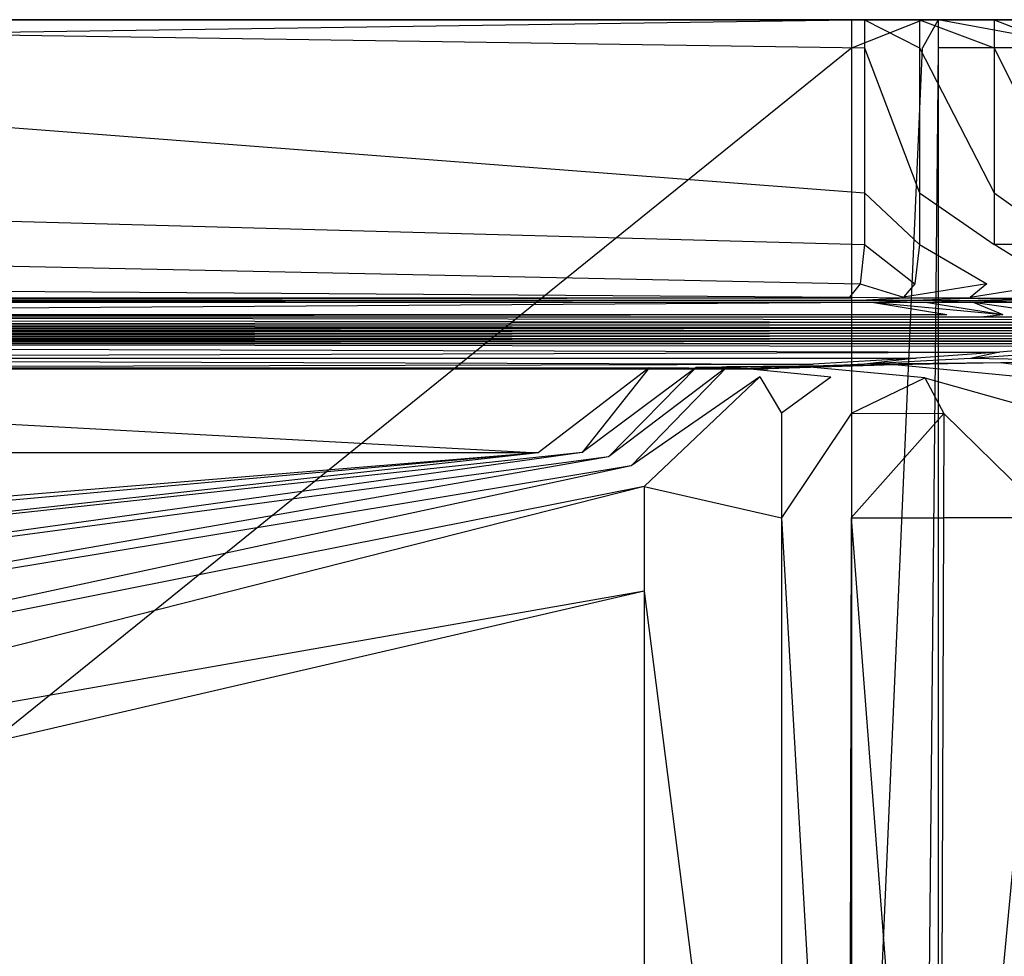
# Model space of a CAD drawing. Extents: x 0 to 0.449, y -0.345 to 0.
# Tile 23 of 26: x 0.317 to 0.405, y -0.083 to 0. Entities that reach past the tile are written whole.
import ezdxf

# ---------------------------------------------------------------- set-up
doc = ezdxf.new("R2010")
doc.units = 0
doc.layers.add('L4_BECKEN_N_691201__0___REPLACE', color=7, linetype='CONTINUOUS')

msp = doc.modelspace()

# ---------------------------------------------------------------- linework, layer by layer
at = {"layer": 'L4_BECKEN_N_691201__0___REPLACE', "color": 8}
for points, invisible_edges in [([(0.392441, -0.002487, 0.399653), (0.224384, 0, 0.399653), (0.224384, -0.002487, 0.399653), (0.392441, -0.002487, 0.399653)], 13), ([(0.224384, 0, 0.399653), (0.392441, -0.002487, 0.399653), (0.392441, 0, 0.399653), (0.224384, 0, 0.399653)], 14), ([(0.224384, 0, 0.201757), (0.432454, 0, 0.110066), (0.422433, 0, 0.073693), (0.224384, 0, 0.201757)], 14), ([(0.224384, 0, 0.399653), (0.39246, 0, 0.396446), (0.224384, 0, 0.396446), (0.224384, 0, 0.399653)], 13), ([(0.39246, 0, 0.396446), (0.224384, 0, 0.399653), (0.392441, 0, 0.399653), (0.39246, 0, 0.396446)], 14), ([(0.224384, 0, 0.003206), (0.391314, 0), (0.224384, 0), (0.224384, 0, 0.003206)], 13), ([(0.391314, 0), (0.224384, 0, 0.003206), (0.391314, 0, 0.003206), (0.391314, 0)], 14), ([(0.391314, 0), (0.224384, -0.002434), (0.224384, 0), (0.391314, 0)], 13), ([(0.224384, -0.002434), (0.391314, 0), (0.391314, -0.002487), (0.224384, -0.002434)], 14), ([(0.224384, 0, 0.201757), (0.422433, 0, 0.073693), (0.409428, 0, 0.037202), (0.224384, 0, 0.201757)], 14), ([(0.224384, 0, 0.201757), (0.409428, 0, 0.037202), (0.396005, 0, 0.004773), (0.224384, 0, 0.201757)], 14), ([(0.224384, 0, 0.201757), (0.396005, 0, 0.004773), (0.395397, 0, 0.003206), (0.224384, 0, 0.201757)], 14), ([(0.224384, 0, 0.201757), (0.395397, 0, 0.003206), (0.391314, 0, 0.003206), (0.224384, 0, 0.201757)], 14), ([(0.224384, 0, 0.201757), (0.391314, 0, 0.003206), (0.224384, 0, 0.003206), (0.224384, 0, 0.201757)], 14), ([(0.39246, 0, 0.396446), (0.224384, 0, 0.201757), (0.224384, 0, 0.396446), (0.39246, 0, 0.396446)], 14), ([(0.396876, 0, 0.396465), (0.224384, 0, 0.201757), (0.39246, 0, 0.396446), (0.396876, 0, 0.396465)], 14), ([(0.396876, 0, 0.396465), (0.402928, 0, 0.394755), (0.224384, 0, 0.201757), (0.396876, 0, 0.396465)], 14), ([(0.402928, 0, 0.394755), (0.408891, 0, 0.392523), (0.224384, 0, 0.201757), (0.402928, 0, 0.394755)], 14), ([(0.408891, 0, 0.392523), (0.414254, 0, 0.389158), (0.224384, 0, 0.201757), (0.408891, 0, 0.392523)], 14), ([(0.414254, 0, 0.389158), (0.419235, 0, 0.384978), (0.224384, 0, 0.201757), (0.414254, 0, 0.389158)], 14), ([(0.419235, 0, 0.384978), (0.421482, 0, 0.382402), (0.224384, 0, 0.201757), (0.419235, 0, 0.384978)], 14), ([(0.421482, 0, 0.382402), (0.423317, 0, 0.3803), (0.224384, 0, 0.201757), (0.421482, 0, 0.382402)], 14), ([(0.423317, 0, 0.3803), (0.426034, 0, 0.374835), (0.224384, 0, 0.201757), (0.423317, 0, 0.3803)], 14), ([(0.426034, 0, 0.374835), (0.429189, 0, 0.364522), (0.224384, 0, 0.201757), (0.426034, 0, 0.374835)], 14), ([(0.429189, 0, 0.364522), (0.436443, 0, 0.33024), (0.224384, 0, 0.201757), (0.429189, 0, 0.364522)], 14), ([(0.436443, 0, 0.33024), (0.438257, 0, 0.316576), (0.224384, 0, 0.201757), (0.436443, 0, 0.33024)], 14), ([(0.438257, 0, 0.316576), (0.44037, 0, 0.299141), (0.224384, 0, 0.201757), (0.438257, 0, 0.316576)], 14), ([(0.44037, 0, 0.299141), (0.441795, 0, 0.285966), (0.224384, 0, 0.201757), (0.44037, 0, 0.299141)], 14), ([(0.441795, 0, 0.285966), (0.443163, 0, 0.270278), (0.224384, 0, 0.201757), (0.441795, 0, 0.285966)], 14), ([(0.443163, 0, 0.270278), (0.444248, 0, 0.253212), (0.224384, 0, 0.201757), (0.443163, 0, 0.270278)], 14), ([(0.444248, 0, 0.253212), (0.44486, 0, 0.239589), (0.224384, 0, 0.201757), (0.444248, 0, 0.253212)], 14), ([(0.44486, 0, 0.239589), (0.445244, 0, 0.226992), (0.224384, 0, 0.201757), (0.44486, 0, 0.239589)], 14), ([(0.445244, 0, 0.226992), (0.445391, 0, 0.215421), (0.224384, 0, 0.201757), (0.445244, 0, 0.226992)], 14), ([(0.445391, 0, 0.215421), (0.445296, 0, 0.205071), (0.224384, 0, 0.201757), (0.445391, 0, 0.215421)], 14), ([(0.445296, 0, 0.205071), (0.444986, 0, 0.194722), (0.224384, 0, 0.201757), (0.445296, 0, 0.205071)], 14), ([(0.224384, 0, 0.201757), (0.444986, 0, 0.194722), (0.444509, 0, 0.184483), (0.224384, 0, 0.201757)], 14), ([(0.224384, 0, 0.201757), (0.444509, 0, 0.184483), (0.443572, 0, 0.176945), (0.224384, 0, 0.201757)], 14), ([(0.224384, 0, 0.201757), (0.443572, 0, 0.176945), (0.439625, 0, 0.146429), (0.224384, 0, 0.201757)], 14), ([(0.224384, 0, 0.201757), (0.439625, 0, 0.146429), (0.432454, 0, 0.110066), (0.224384, 0, 0.201757)], 14), ([(0.397592, 0), (0.391314, -0.002487), (0.391314, 0), (0.397592, 0)], 13), ([(0.391314, -0.002487), (0.397592, 0), (0.397592, -0.002487), (0.391314, -0.002487)], 14), ([(0.391314, 0, 0.003206), (0.397592, 0), (0.391314, 0), (0.391314, 0, 0.003206)], 13), ([(0.397592, 0), (0.391314, 0, 0.003206), (0.395397, 0, 0.003206), (0.397592, 0)], 14), ([(0.397314, -0.002487, 0.399674), (0.392441, 0, 0.399653), (0.392441, -0.002487, 0.399653), (0.397314, -0.002487, 0.399674)], 13), ([(0.392441, 0, 0.399653), (0.397314, -0.002487, 0.399674), (0.397314, 0, 0.399674), (0.392441, 0, 0.399653)], 14), ([(0.392441, 0, 0.399653), (0.396876, 0, 0.396465), (0.39246, 0, 0.396446), (0.392441, 0, 0.399653)], 13), ([(0.396876, 0, 0.396465), (0.392441, 0, 0.399653), (0.397314, 0, 0.399674), (0.396876, 0, 0.396465)], 14), ([(0.395397, 0, 0.003206), (0.398981, 0, 0.00358), (0.397592, 0), (0.395397, 0, 0.003206)], 13), ([(0.398981, 0, 0.00358), (0.395397, 0, 0.003206), (0.396005, 0, 0.004773), (0.398981, 0, 0.00358)], 14), ([(0.396005, 0, 0.004773), (0.412421, 0, 0.03605), (0.398981, 0, 0.00358), (0.396005, 0, 0.004773)], 13), ([(0.412421, 0, 0.03605), (0.396005, 0, 0.004773), (0.409428, 0, 0.037202), (0.412421, 0, 0.03605)], 14), ([(0.396876, 0, 0.396465), (0.403928, 0, 0.397804), (0.402928, 0, 0.394755), (0.396876, 0, 0.396465)], 13), ([(0.403928, 0, 0.397804), (0.396876, 0, 0.396465), (0.397314, 0, 0.399674), (0.403928, 0, 0.397804)], 14), ([(0.403928, -0.002487, 0.397804), (0.397314, 0, 0.399674), (0.397314, -0.002487, 0.399674), (0.403928, -0.002487, 0.397804)], 13), ([(0.397314, 0, 0.399674), (0.403928, -0.002487, 0.397804), (0.403928, 0, 0.397804), (0.397314, 0, 0.399674)], 14), ([(0.397592, -0.002487), (0.398981, 0, 0.00358), (0.398981, -0.002487, 0.00358), (0.397592, -0.002487)], 13), ([(0.398981, 0, 0.00358), (0.397592, -0.002487), (0.397592, 0), (0.398981, 0, 0.00358)], 14), ([(0.398981, 0, 0.00358), (0.412421, -0.002487, 0.03605), (0.398981, -0.002487, 0.00358), (0.398981, 0, 0.00358)], 13), ([(0.412421, -0.002487, 0.03605), (0.398981, 0, 0.00358), (0.412421, 0, 0.03605), (0.412421, -0.002487, 0.03605)], 14), ([(0.402928, 0, 0.394755), (0.41032, 0, 0.395412), (0.408891, 0, 0.392523), (0.402928, 0, 0.394755)], 13), ([(0.41032, 0, 0.395412), (0.402928, 0, 0.394755), (0.403928, 0, 0.397804), (0.41032, 0, 0.395412)], 14), ([(0.41032, -0.002487, 0.395412), (0.403928, 0, 0.397804), (0.403928, -0.002487, 0.397804), (0.41032, -0.002487, 0.395412)], 13), ([(0.403928, 0, 0.397804), (0.41032, -0.002487, 0.395412), (0.41032, 0, 0.395412), (0.403928, 0, 0.397804)], 14), ([(0.391314, -0.002487), (0.224384, -0.137288), (0.224384, -0.002434), (0.391314, -0.002487)], 14), ([(0.392441, -0.015392, 0.399653), (0.224384, -0.002487, 0.399653), (0.224384, -0.015392, 0.399653), (0.392441, -0.015392, 0.399653)], 13), ([(0.224384, -0.002487, 0.399653), (0.392441, -0.015392, 0.399653), (0.392441, -0.002487, 0.399653), (0.224384, -0.002487, 0.399653)], 14), ([(0.391314, -0.145523), (0.224384, -0.137288), (0.391314, -0.002487), (0.391314, -0.145523)], 14), ([(0.397592, -0.002487), (0.391314, -0.145523), (0.391314, -0.002487), (0.397592, -0.002487)], 13), ([(0.391314, -0.145523), (0.397592, -0.002487), (0.397592, -0.145523), (0.391314, -0.145523)], 14), ([(0.397314, -0.015392, 0.399674), (0.392441, -0.002487, 0.399653), (0.392441, -0.015392, 0.399653), (0.397314, -0.015392, 0.399674)], 13), ([(0.392441, -0.002487, 0.399653), (0.397314, -0.015392, 0.399674), (0.397314, -0.002487, 0.399674), (0.392441, -0.002487, 0.399653)], 14), ([(0.403928, -0.015392, 0.397804), (0.397314, -0.002487, 0.399674), (0.397314, -0.015392, 0.399674), (0.403928, -0.015392, 0.397804)], 13), ([(0.397314, -0.002487, 0.399674), (0.403928, -0.015392, 0.397804), (0.403928, -0.002487, 0.397804), (0.397314, -0.002487, 0.399674)], 14), ([(0.397592, -0.145523), (0.398981, -0.002487, 0.00358), (0.398981, -0.145585, 0.00358), (0.397592, -0.145523)], 13), ([(0.398981, -0.002487, 0.00358), (0.397592, -0.145523), (0.397592, -0.002487), (0.398981, -0.002487, 0.00358)], 14), ([(0.398981, -0.145585, 0.00358), (0.412421, -0.002487, 0.03605), (0.412421, -0.146111, 0.03605), (0.398981, -0.145585, 0.00358)], 13), ([(0.412421, -0.002487, 0.03605), (0.398981, -0.145585, 0.00358), (0.398981, -0.002487, 0.00358), (0.412421, -0.002487, 0.03605)], 14), ([(0.41032, -0.015392, 0.395412), (0.403928, -0.002487, 0.397804), (0.403928, -0.015392, 0.397804), (0.41032, -0.015392, 0.395412)], 13), ([(0.403928, -0.002487, 0.397804), (0.41032, -0.015392, 0.395412), (0.41032, -0.002487, 0.395412), (0.403928, -0.002487, 0.397804)], 14), ([(0.392441, -0.019955, 0.399653), (0.224384, -0.015392, 0.399653), (0.224384, -0.019955, 0.399653), (0.392441, -0.019955, 0.399653)], 13), ([(0.224384, -0.015392, 0.399653), (0.392441, -0.019955, 0.399653), (0.392441, -0.015392, 0.399653), (0.224384, -0.015392, 0.399653)], 14), ([(0.397314, -0.019955, 0.399674), (0.392441, -0.015392, 0.399653), (0.392441, -0.019955, 0.399653), (0.397314, -0.019955, 0.399674)], 13), ([(0.392441, -0.015392, 0.399653), (0.397314, -0.019955, 0.399674), (0.397314, -0.015392, 0.399674), (0.392441, -0.015392, 0.399653)], 14), ([(0.403928, -0.019955, 0.397804), (0.397314, -0.015392, 0.399674), (0.397314, -0.019955, 0.399674), (0.403928, -0.019955, 0.397804)], 13), ([(0.397314, -0.015392, 0.399674), (0.403928, -0.019955, 0.397804), (0.403928, -0.015392, 0.397804), (0.397314, -0.015392, 0.399674)], 14), ([(0.41032, -0.019955, 0.395412), (0.403928, -0.015392, 0.397804), (0.403928, -0.019955, 0.397804), (0.41032, -0.019955, 0.395412)], 13), ([(0.403928, -0.015392, 0.397804), (0.41032, -0.019955, 0.395412), (0.41032, -0.015392, 0.395412), (0.403928, -0.015392, 0.397804)], 14), ([(0.392043, -0.023453, 0.398209), (0.224384, -0.019955, 0.399653), (0.224384, -0.023453, 0.398209), (0.392043, -0.023453, 0.398209)], 13), ([(0.224384, -0.019955, 0.399653), (0.392043, -0.023453, 0.398209), (0.392441, -0.019955, 0.399653), (0.224384, -0.019955, 0.399653)], 14), ([(0.396895, -0.023453, 0.398233), (0.392441, -0.019955, 0.399653), (0.392043, -0.023453, 0.398209), (0.396895, -0.023453, 0.398233)], 13), ([(0.392441, -0.019955, 0.399653), (0.396895, -0.023453, 0.398233), (0.397314, -0.019955, 0.399674), (0.392441, -0.019955, 0.399653)], 14), ([(0.403304, -0.023453, 0.396428), (0.397314, -0.019955, 0.399674), (0.396895, -0.023453, 0.398233), (0.403304, -0.023453, 0.396428)], 13), ([(0.397314, -0.019955, 0.399674), (0.403304, -0.023453, 0.396428), (0.403928, -0.019955, 0.397804), (0.397314, -0.019955, 0.399674)], 14), ([(0.409511, -0.023453, 0.394141), (0.403928, -0.019955, 0.397804), (0.403304, -0.023453, 0.396428), (0.409511, -0.023453, 0.394141)], 14), ([(0.41032, -0.019955, 0.395412), (0.403928, -0.019955, 0.397804), (0.409511, -0.023453, 0.394141), (0.41032, -0.019955, 0.395412)], 14), ([(0.391089, -0.024642, 0.394764), (0.224384, -0.023453, 0.398209), (0.224384, -0.024642, 0.394764), (0.391089, -0.024642, 0.394764)], 13), ([(0.224384, -0.023453, 0.398209), (0.391089, -0.024642, 0.394764), (0.392043, -0.023453, 0.398209), (0.224384, -0.023453, 0.398209)], 14), ([(0.395892, -0.024642, 0.39481), (0.392043, -0.023453, 0.398209), (0.391089, -0.024642, 0.394764), (0.395892, -0.024642, 0.39481)], 13), ([(0.392043, -0.023453, 0.398209), (0.395892, -0.024642, 0.39481), (0.396895, -0.023453, 0.398233), (0.392043, -0.023453, 0.398209)], 14), ([(0.403304, -0.023453, 0.396428), (0.395892, -0.024642, 0.39481), (0.401824, -0.024671, 0.393183), (0.403304, -0.023453, 0.396428)], 14), ([(0.396895, -0.023453, 0.398233), (0.395892, -0.024642, 0.39481), (0.403304, -0.023453, 0.396428), (0.396895, -0.023453, 0.398233)], 14), ([(0.409511, -0.023453, 0.394141), (0.401824, -0.024671, 0.393183), (0.407588, -0.024707, 0.391138), (0.409511, -0.023453, 0.394141)], 14), ([(0.403304, -0.023453, 0.396428), (0.401824, -0.024671, 0.393183), (0.409511, -0.023453, 0.394141), (0.403304, -0.023453, 0.396428)], 14), ([(0.391319, -0.02471, 0.39083), (0.224384, -0.024642, 0.394764), (0.224384, -0.02471, 0.39083), (0.391319, -0.02471, 0.39083)], 13), ([(0.224384, -0.024642, 0.394764), (0.391319, -0.02471, 0.39083), (0.391089, -0.024642, 0.394764), (0.224384, -0.024642, 0.394764)], 14), ([(0.391319, -0.02471, 0.39083), (0.224384, -0.024918, 0.378723), (0.392027, -0.024918, 0.378723), (0.391319, -0.02471, 0.39083)], 13), ([(0.224384, -0.024918, 0.378723), (0.391319, -0.02471, 0.39083), (0.224384, -0.02471, 0.39083), (0.224384, -0.024918, 0.378723)], 14), ([(0.392027, -0.024918, 0.378723), (0.224384, -0.025091, 0.368751), (0.393085, -0.025091, 0.368751), (0.392027, -0.024918, 0.378723)], 13), ([(0.224384, -0.025091, 0.368751), (0.392027, -0.024918, 0.378723), (0.224384, -0.024918, 0.378723), (0.224384, -0.025091, 0.368751)], 14), ([(0.393085, -0.025091, 0.368751), (0.224384, -0.026175, 0.330805), (0.399741, -0.026175, 0.330805), (0.393085, -0.025091, 0.368751)], 13), ([(0.224384, -0.026175, 0.330805), (0.393085, -0.025091, 0.368751), (0.224384, -0.025091, 0.368751), (0.224384, -0.026175, 0.330805)], 14), ([(0.396112, -0.02471, 0.390874), (0.391089, -0.024642, 0.394764), (0.391319, -0.02471, 0.39083), (0.396112, -0.02471, 0.390874)], 13), ([(0.391089, -0.024642, 0.394764), (0.396112, -0.02471, 0.390874), (0.395892, -0.024642, 0.39481), (0.391089, -0.024642, 0.394764)], 14), ([(0.392027, -0.024918, 0.378723), (0.396112, -0.02471, 0.390874), (0.391319, -0.02471, 0.39083), (0.392027, -0.024918, 0.378723)], 14), ([(0.396112, -0.02471, 0.390874), (0.392027, -0.024918, 0.378723), (0.3968, -0.024921, 0.378579), (0.396112, -0.02471, 0.390874)], 13), ([(0.393085, -0.025091, 0.368751), (0.3968, -0.024921, 0.378579), (0.392027, -0.024918, 0.378723), (0.393085, -0.025091, 0.368751)], 14), ([(0.3968, -0.024921, 0.378579), (0.393085, -0.025091, 0.368751), (0.397849, -0.025092, 0.368708), (0.3968, -0.024921, 0.378579)], 13), ([(0.404697, -0.026183, 0.330805), (0.393085, -0.025091, 0.368751), (0.399741, -0.026175, 0.330805), (0.404697, -0.026183, 0.330805)], 13), ([(0.393085, -0.025091, 0.368751), (0.404697, -0.026183, 0.330805), (0.397849, -0.025092, 0.368708), (0.393085, -0.025091, 0.368751)], 14), ([(0.396112, -0.02471, 0.390874), (0.401824, -0.024671, 0.393183), (0.395892, -0.024642, 0.39481), (0.396112, -0.02471, 0.390874)], 14), ([(0.401824, -0.024671, 0.393183), (0.396112, -0.02471, 0.390874), (0.401737, -0.024739, 0.389243), (0.401824, -0.024671, 0.393183)], 13), ([(0.3968, -0.024921, 0.378579), (0.401737, -0.024739, 0.389243), (0.396112, -0.02471, 0.390874), (0.3968, -0.024921, 0.378579)], 14), ([(0.401737, -0.024739, 0.389243), (0.3968, -0.024921, 0.378579), (0.40147, -0.024945, 0.377264), (0.401737, -0.024739, 0.389243)], 13), ([(0.397849, -0.025092, 0.368708), (0.40147, -0.024945, 0.377264), (0.3968, -0.024921, 0.378579), (0.397849, -0.025092, 0.368708)], 14), ([(0.40147, -0.024945, 0.377264), (0.397849, -0.025092, 0.368708), (0.402083, -0.025104, 0.368044), (0.40147, -0.024945, 0.377264)], 13), ([(0.397849, -0.025092, 0.368708), (0.404697, -0.026183, 0.330805), (0.402083, -0.025104, 0.368044), (0.397849, -0.025092, 0.368708)], 14), ([(0.40147, -0.024945, 0.377264), (0.407173, -0.024774, 0.387218), (0.401737, -0.024739, 0.389243), (0.40147, -0.024945, 0.377264)], 14), ([(0.407173, -0.024774, 0.387218), (0.40147, -0.024945, 0.377264), (0.405986, -0.024966, 0.376028), (0.407173, -0.024774, 0.387218)], 13), ([(0.402083, -0.025104, 0.368044), (0.405986, -0.024966, 0.376028), (0.40147, -0.024945, 0.377264), (0.402083, -0.025104, 0.368044)], 14), ([(0.401737, -0.024739, 0.389243), (0.407588, -0.024707, 0.391138), (0.401824, -0.024671, 0.393183), (0.401737, -0.024739, 0.389243)], 14), ([(0.407588, -0.024707, 0.391138), (0.401737, -0.024739, 0.389243), (0.407173, -0.024774, 0.387218), (0.407588, -0.024707, 0.391138)], 13), ([(0.405986, -0.024966, 0.376028), (0.402083, -0.025104, 0.368044), (0.406316, -0.025116, 0.367381), (0.405986, -0.024966, 0.376028)], 13), ([(0.402083, -0.025104, 0.368044), (0.409179, -0.026084, 0.330804), (0.406316, -0.025116, 0.367381), (0.402083, -0.025104, 0.368044)], 14), ([(0.402083, -0.025104, 0.368044), (0.404697, -0.026183, 0.330805), (0.409179, -0.026084, 0.330804), (0.402083, -0.025104, 0.368044)], 14), ([(0.399741, -0.026175, 0.330805), (0.224384, -0.026397, 0.31696), (0.402765, -0.026397, 0.31696), (0.399741, -0.026175, 0.330805)], 13), ([(0.224384, -0.026397, 0.31696), (0.399741, -0.026175, 0.330805), (0.224384, -0.026175, 0.330805), (0.224384, -0.026397, 0.31696)], 14), ([(0.402765, -0.026397, 0.31696), (0.404697, -0.026183, 0.330805), (0.399741, -0.026175, 0.330805), (0.402765, -0.026397, 0.31696)], 14), ([(0.404697, -0.026183, 0.330805), (0.402765, -0.026397, 0.31696), (0.407792, -0.026405, 0.31696), (0.404697, -0.026183, 0.330805)], 13), ([(0.407792, -0.026405, 0.31696), (0.409179, -0.026084, 0.330804), (0.404697, -0.026183, 0.330805), (0.407792, -0.026405, 0.31696)], 14), ([(0.406098, -0.026645, 0.301521), (0.224384, -0.026397, 0.31696), (0.224384, -0.026645, 0.301521), (0.406098, -0.026645, 0.301521)], 13), ([(0.224384, -0.026397, 0.31696), (0.406098, -0.026645, 0.301521), (0.402765, -0.026397, 0.31696), (0.224384, -0.026397, 0.31696)], 14), ([(0.408744, -0.02687, 0.287427), (0.224384, -0.026645, 0.301521), (0.224384, -0.02687, 0.287427), (0.408744, -0.02687, 0.287427)], 13), ([(0.224384, -0.026645, 0.301521), (0.408744, -0.02687, 0.287427), (0.406098, -0.026645, 0.301521), (0.224384, -0.026645, 0.301521)], 14), ([(0.408744, -0.02687, 0.287427), (0.224384, -0.027106, 0.272765), (0.412243, -0.027106, 0.272765), (0.408744, -0.02687, 0.287427)], 13), ([(0.224384, -0.027106, 0.272765), (0.408744, -0.02687, 0.287427), (0.224384, -0.02687, 0.287427), (0.224384, -0.027106, 0.272765)], 14), ([(0.406098, -0.026645, 0.301521), (0.407792, -0.026405, 0.31696), (0.402765, -0.026397, 0.31696), (0.406098, -0.026645, 0.301521)], 14), ([(0.413443, -0.027337, 0.258215), (0.224384, -0.027106, 0.272765), (0.224384, -0.027337, 0.258215), (0.413443, -0.027337, 0.258215)], 13), ([(0.224384, -0.027106, 0.272765), (0.413443, -0.027337, 0.258215), (0.412243, -0.027106, 0.272765), (0.224384, -0.027106, 0.272765)], 14), ([(0.413443, -0.027337, 0.258215), (0.224384, -0.027379, 0.255561), (0.413584, -0.027379, 0.255561), (0.413443, -0.027337, 0.258215)], 13), ([(0.224384, -0.027379, 0.255561), (0.413443, -0.027337, 0.258215), (0.224384, -0.027337, 0.258215), (0.224384, -0.027379, 0.255561)], 14), ([(0.413584, -0.027379, 0.255561), (0.224384, -0.027612, 0.240779), (0.414313, -0.027612, 0.240779), (0.413584, -0.027379, 0.255561)], 13), ([(0.224384, -0.027612, 0.240779), (0.413584, -0.027379, 0.255561), (0.224384, -0.027379, 0.255561), (0.224384, -0.027612, 0.240779)], 14), ([(0.414313, -0.027612, 0.240779), (0.224384, -0.027845, 0.225981), (0.414589, -0.027845, 0.225981), (0.414313, -0.027612, 0.240779)], 13), ([(0.224384, -0.027845, 0.225981), (0.414313, -0.027612, 0.240779), (0.224384, -0.027612, 0.240779), (0.224384, -0.027845, 0.225981)], 14), ([(0.414589, -0.027845, 0.225981), (0.224384, -0.028077, 0.211184), (0.414346, -0.028077, 0.211184), (0.414589, -0.027845, 0.225981)], 13), ([(0.224384, -0.028077, 0.211184), (0.414589, -0.027845, 0.225981), (0.224384, -0.027845, 0.225981), (0.224384, -0.028077, 0.211184)], 14), ([(0.414346, -0.028077, 0.211184), (0.224384, -0.028309, 0.196392), (0.413888, -0.028309, 0.196392), (0.414346, -0.028077, 0.211184)], 13), ([(0.224384, -0.028309, 0.196392), (0.414346, -0.028077, 0.211184), (0.224384, -0.028077, 0.211184), (0.224384, -0.028309, 0.196392)], 14), ([(0.413888, -0.028309, 0.196392), (0.224384, -0.02854, 0.181619), (0.413118, -0.02854, 0.181619), (0.413888, -0.028309, 0.196392)], 13), ([(0.224384, -0.02854, 0.181619), (0.413888, -0.028309, 0.196392), (0.224384, -0.028309, 0.196392), (0.224384, -0.02854, 0.181619)], 14), ([(0.413118, -0.02854, 0.181619), (0.224384, -0.028769, 0.166868), (0.411908, -0.028769, 0.166868), (0.413118, -0.02854, 0.181619)], 13), ([(0.224384, -0.028769, 0.166868), (0.413118, -0.02854, 0.181619), (0.224384, -0.02854, 0.181619), (0.224384, -0.028769, 0.166868)], 14), ([(0.410478, -0.028999, 0.152127), (0.224384, -0.028769, 0.166868), (0.224384, -0.028999, 0.152127), (0.410478, -0.028999, 0.152127)], 13), ([(0.224384, -0.028769, 0.166868), (0.410478, -0.028999, 0.152127), (0.411908, -0.028769, 0.166868), (0.224384, -0.028769, 0.166868)], 14), ([(0.404429, -0.029545, 0.116766), (0.224383, -0.030077, 0.082163), (0.39702, -0.030077, 0.082163), (0.404429, -0.029545, 0.116766)], 13), ([(0.224383, -0.030077, 0.082163), (0.404429, -0.029545, 0.116766), (0.224384, -0.029545, 0.116766), (0.224383, -0.030077, 0.082163)], 14), ([(0.404429, -0.029545, 0.116766), (0.224384, -0.028999, 0.152127), (0.224384, -0.029545, 0.116766), (0.404429, -0.029545, 0.116766)], 13), ([(0.224384, -0.028999, 0.152127), (0.404429, -0.029545, 0.116766), (0.410478, -0.028999, 0.152127), (0.224384, -0.028999, 0.152127)], 14), ([(0.401843, -0.030084, 0.082164), (0.404429, -0.029545, 0.116766), (0.39702, -0.030077, 0.082163), (0.401843, -0.030084, 0.082164)], 13), ([(0.404429, -0.029545, 0.116766), (0.401843, -0.030084, 0.082164), (0.409458, -0.029553, 0.116767), (0.404429, -0.029545, 0.116766)], 14), ([(0.409458, -0.029553, 0.116767), (0.401843, -0.030084, 0.082164), (0.412214, -0.030301, 0.11671), (0.409458, -0.029553, 0.116767)], 14), ([(0.409458, -0.029553, 0.116767), (0.410478, -0.028999, 0.152127), (0.404429, -0.029545, 0.116766), (0.409458, -0.029553, 0.116767)], 13), ([(0.387864, -0.030603, 0.047792), (0.224383, -0.030077, 0.082163), (0.224383, -0.030603, 0.047792), (0.387864, -0.030603, 0.047792)], 13), ([(0.224383, -0.030077, 0.082163), (0.387864, -0.030603, 0.047792), (0.39702, -0.030077, 0.082163), (0.224383, -0.030077, 0.082163)], 14), ([(0.392434, -0.030609, 0.047814), (0.39702, -0.030077, 0.082163), (0.387864, -0.030603, 0.047792), (0.392434, -0.030609, 0.047814)], 13), ([(0.39702, -0.030077, 0.082163), (0.392434, -0.030609, 0.047814), (0.401843, -0.030084, 0.082164), (0.39702, -0.030077, 0.082163)], 14), ([(0.401843, -0.030084, 0.082164), (0.392434, -0.030609, 0.047814), (0.404546, -0.030488, 0.082015), (0.401843, -0.030084, 0.082164)], 14), ([(0.404546, -0.030488, 0.082015), (0.392434, -0.030609, 0.047814), (0.395114, -0.030651, 0.047616), (0.404546, -0.030488, 0.082015)], 14), ([(0.404546, -0.030488, 0.082015), (0.395114, -0.030651, 0.047616), (0.40722, -0.031822, 0.081664), (0.404546, -0.030488, 0.082015)], 14), ([(0.412214, -0.030301, 0.11671), (0.401843, -0.030084, 0.082164), (0.404546, -0.030488, 0.082015), (0.412214, -0.030301, 0.11671)], 14), ([(0.412214, -0.030301, 0.11671), (0.404546, -0.030488, 0.082015), (0.414933, -0.031813, 0.116648), (0.412214, -0.030301, 0.11671)], 14), ([(0.414933, -0.031813, 0.116648), (0.404546, -0.030488, 0.082015), (0.40722, -0.031822, 0.081664), (0.414933, -0.031813, 0.116648)], 14), ([(0.387864, -0.030603, 0.047792), (0.224383, -0.031004, 0.023676), (0.379552, -0.031004, 0.023676), (0.387864, -0.030603, 0.047792)], 13), ([(0.224383, -0.031004, 0.023676), (0.387864, -0.030603, 0.047792), (0.224383, -0.030603, 0.047792), (0.224383, -0.031004, 0.023676)], 14), ([(0.224384, -0.030928, 0.010895), (0.379552, -0.031004, 0.023676), (0.224383, -0.031004, 0.023676), (0.224384, -0.030928, 0.010895)], 14), ([(0.379552, -0.031004, 0.023676), (0.224384, -0.030928, 0.010895), (0.373305, -0.030928, 0.010895), (0.379552, -0.031004, 0.023676)], 13), ([(0.363458, -0.038469, 0.01088), (0.224384, -0.030928, 0.010895), (0.224384, -0.038469, 0.01088), (0.363458, -0.038469, 0.01088)], 13), ([(0.224384, -0.030928, 0.010895), (0.363458, -0.038469, 0.01088), (0.373305, -0.030928, 0.010895), (0.224384, -0.030928, 0.010895)], 14), ([(0.367352, -0.038457, 0.01088), (0.373305, -0.030928, 0.010895), (0.363458, -0.038469, 0.01088), (0.367352, -0.038457, 0.01088)], 13), ([(0.369713, -0.038833, 0.01088), (0.377471, -0.030892, 0.010895), (0.367352, -0.038457, 0.01088), (0.369713, -0.038833, 0.01088)], 13), ([(0.373305, -0.030928, 0.010895), (0.367352, -0.038457, 0.01088), (0.377471, -0.030892, 0.010895), (0.373305, -0.030928, 0.010895)], 14), ([(0.371711, -0.039638, 0.01088), (0.380249, -0.030834, 0.010885), (0.369713, -0.038833, 0.01088), (0.371711, -0.039638, 0.01088)], 13), ([(0.377471, -0.030892, 0.010895), (0.369713, -0.038833, 0.01088), (0.380249, -0.030834, 0.010885), (0.377471, -0.030892, 0.010895)], 14), ([(0.380249, -0.030834, 0.010885), (0.371711, -0.039638, 0.01088), (0.38314, -0.031735, 0.010879), (0.380249, -0.030834, 0.010885)], 14), ([(0.383891, -0.031011, 0.023589), (0.373305, -0.030928, 0.010895), (0.377471, -0.030892, 0.010895), (0.383891, -0.031011, 0.023589)], 14), ([(0.379552, -0.031004, 0.023676), (0.373305, -0.030928, 0.010895), (0.383891, -0.031011, 0.023589), (0.379552, -0.031004, 0.023676)], 14), ([(0.38663, -0.030763, 0.023545), (0.377471, -0.030892, 0.010895), (0.380249, -0.030834, 0.010885), (0.38663, -0.030763, 0.023545)], 14), ([(0.383891, -0.031011, 0.023589), (0.377471, -0.030892, 0.010895), (0.38663, -0.030763, 0.023545), (0.383891, -0.031011, 0.023589)], 14), ([(0.379552, -0.031004, 0.023676), (0.392434, -0.030609, 0.047814), (0.387864, -0.030603, 0.047792), (0.379552, -0.031004, 0.023676)], 14), ([(0.392434, -0.030609, 0.047814), (0.379552, -0.031004, 0.023676), (0.383891, -0.031011, 0.023589), (0.392434, -0.030609, 0.047814)], 13), ([(0.38663, -0.030763, 0.023545), (0.380249, -0.030834, 0.010885), (0.389436, -0.031765, 0.02329), (0.38663, -0.030763, 0.023545)], 14), ([(0.389436, -0.031765, 0.02329), (0.380249, -0.030834, 0.010885), (0.38314, -0.031735, 0.010879), (0.389436, -0.031765, 0.02329)], 14), ([(0.392434, -0.030609, 0.047814), (0.383891, -0.031011, 0.023589), (0.395114, -0.030651, 0.047616), (0.392434, -0.030609, 0.047814)], 14), ([(0.395114, -0.030651, 0.047616), (0.383891, -0.031011, 0.023589), (0.38663, -0.030763, 0.023545), (0.395114, -0.030651, 0.047616)], 14), ([(0.395114, -0.030651, 0.047616), (0.38663, -0.030763, 0.023545), (0.397787, -0.031801, 0.047166), (0.395114, -0.030651, 0.047616)], 14), ([(0.397787, -0.031801, 0.047166), (0.38663, -0.030763, 0.023545), (0.389436, -0.031765, 0.02329), (0.397787, -0.031801, 0.047166)], 14), ([(0.40722, -0.031822, 0.081664), (0.395114, -0.030651, 0.047616), (0.397787, -0.031801, 0.047166), (0.40722, -0.031822, 0.081664)], 14), ([(0.372876, -0.041476, 0.01088), (0.38314, -0.031735, 0.010879), (0.371711, -0.039638, 0.01088), (0.372876, -0.041476, 0.01088)], 13), ([(0.38314, -0.031735, 0.010879), (0.372876, -0.041476, 0.01088), (0.385067, -0.03496, 0.01088), (0.38314, -0.031735, 0.010879)], 14), ([(0.38314, -0.031735, 0.010879), (0.385067, -0.03496, 0.01088), (0.389436, -0.031765, 0.02329), (0.38314, -0.031735, 0.010879)], 14), ([(0.389436, -0.031765, 0.02329), (0.385067, -0.03496, 0.01088), (0.391275, -0.034965, 0.023057), (0.389436, -0.031765, 0.02329)], 14), ([(0.391275, -0.034965, 0.023057), (0.397787, -0.031801, 0.047166), (0.389436, -0.031765, 0.02329), (0.391275, -0.034965, 0.023057)], 14), ([(0.397787, -0.031801, 0.047166), (0.391275, -0.034965, 0.023057), (0.399484, -0.034967, 0.046536), (0.397787, -0.031801, 0.047166)], 13), ([(0.408946, -0.034948, 0.081158), (0.397787, -0.031801, 0.047166), (0.399484, -0.034967, 0.046536), (0.408946, -0.034948, 0.081158)], 13), ([(0.397787, -0.031801, 0.047166), (0.408946, -0.034948, 0.081158), (0.40722, -0.031822, 0.081664), (0.397787, -0.031801, 0.047166)], 14), ([(0.372876, -0.041476, 0.01088), (0.385067, -0.044241, 0.01088), (0.385067, -0.03496, 0.01088), (0.372876, -0.041476, 0.01088)], 14), ([(0.385067, -0.03496, 0.01088), (0.385067, -0.044241, 0.01088), (0.391275, -0.034965, 0.023057), (0.385067, -0.03496, 0.01088)], 14), ([(0.391275, -0.034965, 0.023057), (0.385067, -0.044241, 0.01088), (0.391254, -0.044246, 0.023065), (0.391275, -0.034965, 0.023057)], 14), ([(0.391254, -0.044246, 0.023065), (0.399484, -0.034967, 0.046536), (0.391275, -0.034965, 0.023057), (0.391254, -0.044246, 0.023065)], 14), ([(0.399484, -0.034967, 0.046536), (0.408892, -0.044229, 0.081173), (0.408946, -0.034948, 0.081158), (0.399484, -0.034967, 0.046536)], 14), ([(0.399484, -0.034967, 0.046536), (0.391254, -0.044246, 0.023065), (0.39945, -0.044248, 0.046562), (0.399484, -0.034967, 0.046536)], 13), ([(0.408892, -0.044229, 0.081173), (0.399484, -0.034967, 0.046536), (0.39945, -0.044248, 0.046562), (0.408892, -0.044229, 0.081173)], 13), ([(0.242908, -0.055754, 0.01088), (0.367352, -0.038457, 0.01088), (0.237202, -0.05246, 0.01088), (0.242908, -0.055754, 0.01088)], 13), ([(0.363458, -0.038469, 0.01088), (0.237202, -0.05246, 0.01088), (0.367352, -0.038457, 0.01088), (0.363458, -0.038469, 0.01088)], 14), ([(0.367352, -0.038457, 0.01088), (0.242908, -0.055754, 0.01088), (0.369713, -0.038833, 0.01088), (0.367352, -0.038457, 0.01088)], 14), ([(0.224384, -0.049852, 0.01088), (0.363458, -0.038469, 0.01088), (0.224384, -0.038469, 0.01088), (0.224384, -0.049852, 0.01088)], 13), ([(0.363458, -0.038469, 0.01088), (0.224384, -0.049852, 0.01088), (0.230936, -0.050424, 0.01088), (0.363458, -0.038469, 0.01088)], 14), ([(0.237202, -0.05246, 0.01088), (0.363458, -0.038469, 0.01088), (0.230936, -0.050424, 0.01088), (0.237202, -0.05246, 0.01088)], 13), ([(0.247804, -0.060162, 0.01088), (0.369713, -0.038833, 0.01088), (0.242908, -0.055754, 0.01088), (0.247804, -0.060162, 0.01088)], 13), ([(0.369713, -0.038833, 0.01088), (0.247804, -0.060162, 0.01088), (0.371711, -0.039638, 0.01088), (0.369713, -0.038833, 0.01088)], 14), ([(0.251677, -0.065493, 0.01088), (0.371711, -0.039638, 0.01088), (0.247804, -0.060162, 0.01088), (0.251677, -0.065493, 0.01088)], 13), ([(0.371711, -0.039638, 0.01088), (0.251677, -0.065493, 0.01088), (0.372876, -0.041476, 0.01088), (0.371711, -0.039638, 0.01088)], 14), ([(0.254356, -0.071511, 0.01088), (0.372876, -0.041476, 0.01088), (0.251677, -0.065493, 0.01088), (0.254356, -0.071511, 0.01088)], 13), ([(0.372876, -0.041476, 0.01088), (0.254356, -0.071511, 0.01088), (0.372876, -0.050757, 0.01088), (0.372876, -0.041476, 0.01088)], 14), ([(0.385067, -0.044241, 0.01088), (0.372876, -0.041476, 0.01088), (0.372876, -0.050757, 0.01088), (0.385067, -0.044241, 0.01088)], 13), ([(0.372876, -0.050757, 0.01088), (0.385067, -0.14703, 0.01088), (0.385067, -0.044241, 0.01088), (0.372876, -0.050757, 0.01088)], 14), ([(0.385067, -0.044241, 0.01088), (0.385067, -0.14703, 0.01088), (0.391023, -0.147025, 0.023155), (0.385067, -0.044241, 0.01088)], 14), ([(0.385067, -0.044241, 0.01088), (0.391023, -0.147025, 0.023155), (0.391254, -0.044246, 0.023065), (0.385067, -0.044241, 0.01088)], 14), ([(0.391254, -0.044246, 0.023065), (0.391023, -0.147025, 0.023155), (0.399074, -0.147016, 0.046847), (0.391254, -0.044246, 0.023065)], 14), ([(0.391254, -0.044246, 0.023065), (0.399074, -0.147016, 0.046847), (0.39945, -0.044248, 0.046562), (0.391254, -0.044246, 0.023065)], 14), ([(0.39945, -0.044248, 0.046562), (0.399074, -0.147016, 0.046847), (0.4083, -0.147002, 0.081336), (0.39945, -0.044248, 0.046562)], 14), ([(0.408892, -0.044229, 0.081173), (0.39945, -0.044248, 0.046562), (0.4083, -0.147002, 0.081336), (0.408892, -0.044229, 0.081173)], 14), ([(0.255726, -0.077956, 0.01088), (0.372876, -0.050757, 0.01088), (0.254356, -0.071511, 0.01088), (0.255726, -0.077956, 0.01088)], 13), ([(0.372876, -0.050757, 0.01088), (0.255726, -0.077956, 0.01088), (0.372876, -0.146036, 0.01088), (0.372876, -0.050757, 0.01088)], 14), ([(0.385067, -0.14703, 0.01088), (0.372876, -0.050757, 0.01088), (0.372876, -0.146036, 0.01088), (0.385067, -0.14703, 0.01088)], 13), ([(0.372645, -0.17041, 0.01088), (0.255726, -0.077956, 0.01088), (0.255726, -0.084544, 0.01088), (0.372645, -0.17041, 0.01088)], 13), ([(0.255726, -0.077956, 0.01088), (0.372645, -0.17041, 0.01088), (0.372876, -0.146036, 0.01088), (0.255726, -0.077956, 0.01088)], 14)]:
    msp.add_3dface(points, dxfattribs=dict(at, invisible_edges=invisible_edges))

doc.saveas('drawing.dxf')
